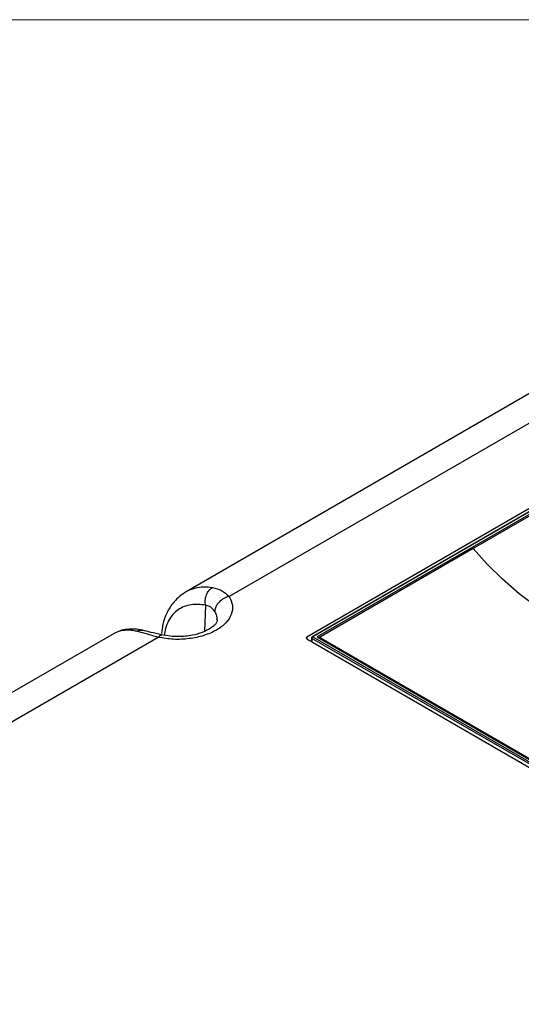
# Paper-space layout 'Sheet1' of a CAD drawing. Header units: millimetres. Extents: x -1 to 420, y -14 to 297.
# Tile 87 of 110: x 293 to 316, y 223 to 269. Entities that reach past the tile are written whole.
import ezdxf

# ---------------------------------------------------------------- set-up
doc = ezdxf.new("R2010")
doc.units = ezdxf.units.MM

psp = doc.layouts.new('Sheet1')

# ---------------------------------------------------------------- linework, layer by layer
at = {"color": 7, "linetype": 'Continuous', "lineweight": 18}
psp.add_line((405.152, 268.637), (-0.848, 268.637), dxfattribs=at)
at = {"color": 7, "linetype": 'Continuous', "lineweight": 25}
for p, q in [((325.854, 256.943), (300.601, 242.365)), ((327.885, 256.763), (302.57, 242.149)), ((331.995, 255.207), (306.143, 240.283)), ((332.016, 255.086), (306.393, 240.295)), ((332.046, 255.083), (306.423, 240.292)), ((332.046, 254.967), (306.624, 240.292)), ((331.963, 254.845), (313.791, 244.354)), ((313.791, 244.354), (306.797, 240.317)), ((297.287, 240.452), (272.034, 225.874)), ((299.318, 240.272), (274.003, 225.658)), ((306.143, 240.201), (318.277, 233.196)), ((306.364, 240.246), (306.353, 240.08)), ((318.285, 233.348), (306.381, 240.22)), ((306.423, 240.292), (318.328, 233.42)), ((306.624, 240.292), (318.328, 233.536)), ((306.773, 240.295), (306.696, 240.25)), ((306.768, 240.276), (306.768, 240.211)), ((306.768, 240.211), (306.768, 240.209)), ((306.797, 240.236), (318.252, 233.623))]:
    psp.add_line(p, q, dxfattribs=at)
at = {"color": 8, "linetype": 'Continuous', "lineweight": 25}
for p, q in [((301.492, 241.746), (301.439, 240.545)), ((306.143, 240.283), (306.141, 240.203)), ((306.381, 240.22), (306.372, 240.069)), ((306.797, 240.236), (306.797, 240.192))]:
    psp.add_line(p, q, dxfattribs=at)
at = {"color": 7, "linetype": 'Continuous', "lineweight": 25, "flags": 128}
psp.add_lwpolyline([(325.387, 237.66), (324.149, 238.028), (322.948, 238.435), (321.789, 238.882), (320.676, 239.365), (319.611, 239.883), (318.599, 240.436), (317.642, 241.02), (316.744, 241.635), (315.907, 242.277), (315.134, 242.946), (314.428, 243.639), (313.791, 244.354)], dxfattribs=at)
at = {"color": 7, "linetype": 'Continuous', "lineweight": 25}
for centre, radius, start, end in [((306.423, 240.243), 0.06, 119.9973, 176.5389), ((306.473, 240.214), 0.0927, 122.6959, 176.149), ((306.813, 240.276), 0.0437, 110.7867, 249.2148)]:
    psp.add_arc(centre, radius, start, end, dxfattribs=at)
at = {"color": 8, "linetype": 'Continuous', "lineweight": 25}
for centre, start, end in [((306.393, 240.247), 181.303, 245.7705), ((306.406, 240.268), 53.8117, 114.8811)]:
    psp.add_arc(centre, 0.0297, start, end, dxfattribs=at)
at = {"color": 7, "linetype": 'Continuous', "lineweight": 25}
psp.add_ellipse((306.214, 240.242), major_axis=(0.1, 0), ratio=0.577112, start_param=2.356347, end_param=3.926839, dxfattribs=at)
for points, knots in [([(291.391, 209.449), (291.899, 209.516), (293.274, 209.698), (295.476, 210.097), (297.966, 210.671), (300.38, 211.352), (302.706, 212.126), (304.923, 212.98), (307.032, 213.906), (309.04, 214.891), (311.225, 216.076), (313.548, 217.479), (315.979, 219.107), (318.409, 220.878), (320.845, 222.781), (323.77, 225.183), (327.082, 227.989), (330.258, 230.623), (332.895, 232.682), (334.934, 234.189), (337.062, 235.655), (339.294, 237.072), (341.659, 238.424), (344.162, 239.699), (346.798, 240.882), (349.55, 241.971), (351.486, 242.599), (352.453, 242.912)], [0, 0, 0, 0, 0.0181844, 0.0492811, 0.0804962, 0.1117804, 0.1430495, 0.1741918, 0.2048489, 0.2355321, 0.2661989, 0.3095315, 0.352901, 0.3962582, 0.4461801, 0.4961067, 0.573894, 0.651674, 0.6902418, 0.7288301, 0.7674001, 0.8059431, 0.8446974, 0.883574, 0.9224649, 0.9612895, 1, 1, 1, 1]), ([(293.485, 208.442), (294.292, 208.572), (295.908, 208.832), (298.271, 209.327), (300.753, 209.94), (303.321, 210.707), (305.945, 211.644), (308.458, 212.688), (310.855, 213.824), (313.131, 215.038), (315.367, 216.371), (317.562, 217.819), (319.728, 219.372), (322.23, 221.29), (325.036, 223.586), (328.165, 226.246), (331.045, 228.683), (333.738, 230.873), (336.26, 232.808), (338.911, 234.683), (341.413, 236.279), (343.733, 237.605), (345.822, 238.687), (348.006, 239.705), (350.286, 240.647), (352.522, 241.455), (354.698, 242.136), (356.785, 242.712), (358.219, 243.038), (358.935, 243.201)], [0, 0, 0, 0, 0.027717, 0.05546, 0.083177, 0.117121, 0.151185, 0.185354, 0.219572, 0.253751, 0.287773, 0.32568, 0.363607, 0.401527, 0.462639, 0.523763, 0.584887, 0.631004, 0.677154, 0.723264, 0.769326, 0.800145, 0.831038, 0.861937, 0.892791, 0.923577, 0.949045, 0.974532, 1, 1, 1, 1]), ([(358.96, 243.138), (358.243, 242.979), (356.81, 242.66), (354.723, 242.092), (352.547, 241.418), (350.311, 240.615), (348.031, 239.677), (345.847, 238.663), (343.759, 237.583), (341.439, 236.259), (338.936, 234.665), (336.286, 232.792), (333.764, 230.857), (331.071, 228.668), (328.191, 226.231), (325.062, 223.57), (322.257, 221.274), (319.755, 219.354), (317.588, 217.8), (315.394, 216.35), (313.156, 215.015), (310.88, 213.799), (308.482, 212.66), (305.969, 211.614), (303.344, 210.673), (300.775, 209.901), (298.292, 209.282), (295.927, 208.78), (294.311, 208.513), (293.503, 208.38)], [0, 0, 0, 0, 0.0254296, 0.0508787, 0.0763087, 0.1070663, 0.1378927, 0.1687637, 0.19963, 0.2304211, 0.2764661, 0.3225589, 0.3686921, 0.4147922, 0.4759156, 0.5370396, 0.5981514, 0.6360842, 0.6740234, 0.7119423, 0.7459924, 0.7801988, 0.8144449, 0.8486418, 0.8827347, 0.9167087, 0.9444636, 0.9722443, 1, 1, 1, 1]), ([(300.602, 242.365), (300.496, 242.297), (300.294, 242.166), (299.978, 241.847), (299.707, 241.425), (299.526, 240.92), (299.482, 240.589), (299.462, 240.444)], [0, 0, 0, 0, 0.170438, 0.327749, 0.602545, 0.826101, 1, 1, 1, 1]), ([(301.492, 241.746), (301.483, 241.821), (301.465, 241.979), (301.525, 242.226), (301.642, 242.441), (301.752, 242.524), (301.805, 242.564)], [0, 0, 0, 0, 0.240741, 0.499999, 0.75926, 1, 1, 1, 1]), ([(301.805, 242.564), (301.952, 242.528), (302.249, 242.457), (302.462, 242.253), (302.57, 242.149)], [0, 0, 0, 0, 0.493702, 1, 1, 1, 1]), ([(352.963, 242.099), (352.365, 241.941), (351.17, 241.625), (349.119, 240.975), (346.837, 240.135), (344.375, 239.069), (342.035, 237.908), (339.771, 236.644), (337.581, 235.285), (335.455, 233.841), (333.421, 232.352), (330.787, 230.307), (327.619, 227.679), (324.318, 224.863), (321.404, 222.445), (318.972, 220.517), (316.543, 218.716), (314.11, 217.052), (311.782, 215.61), (309.589, 214.383), (307.57, 213.353), (305.453, 212.375), (303.231, 211.463), (300.909, 210.617), (298.504, 209.834), (296.033, 209.106), (294.334, 208.663), (293.485, 208.442)], [0, 0, 0, 0, 0.0237284, 0.0474568, 0.0840997, 0.1208221, 0.1575719, 0.1942522, 0.2331839, 0.2721463, 0.3111292, 0.3500889, 0.4291391, 0.5081986, 0.5591873, 0.6101713, 0.6547022, 0.6992452, 0.7437526, 0.7754838, 0.8072309, 0.8389543, 0.8711102, 0.9033622, 0.9356349, 0.9678637, 1, 1, 1, 1]), ([(302.57, 242.149), (302.636, 242.015), (302.767, 241.747), (302.704, 241.324), (302.453, 240.93), (302.015, 240.592), (301.43, 240.34), (300.747, 240.194), (300.015, 240.158), (299.55, 240.234), (299.318, 240.272)], [0, 0, 0, 0, 0.125, 0.25, 0.375, 0.5, 0.625, 0.75, 0.875, 1, 1, 1, 1]), ([(302.57, 242.149), (302.49, 242.125), (302.324, 242.073), (302.108, 241.902), (301.954, 241.688), (301.928, 241.538), (301.915, 241.466)], [0, 0, 0, 0, 0.240773, 0.5, 0.759229, 1, 1, 1, 1]), ([(301.915, 241.466), (301.861, 241.538), (301.753, 241.683), (301.579, 241.725), (301.492, 241.746)], [0, 0, 0, 0, 0.500677, 1, 1, 1, 1]), ([(302.031, 241.073), (302.024, 241.035), (302.013, 240.966), (301.925, 240.854), (301.801, 240.743), (301.606, 240.614), (301.312, 240.477), (300.946, 240.374), (300.569, 240.319), (300.227, 240.301), (299.849, 240.315), (299.596, 240.361), (299.465, 240.385)], [0, 0, 0, 0, 0.140265, 0.249608, 0.325481, 0.396243, 0.49823, 0.632266, 0.71172, 0.799456, 0.895531, 1, 1, 1, 1]), ([(298.592, 240.599), (298.468, 240.62), (298.221, 240.661), (297.873, 240.648), (297.554, 240.584), (297.375, 240.496), (297.286, 240.452)], [0, 0, 0, 0, 0.248862, 0.499179, 0.749809, 1, 1, 1, 1]), ([(299.465, 240.385), (299.301, 240.425), (298.973, 240.505), (298.719, 240.568), (298.592, 240.599)], [0, 0, 0, 0, 0.499912, 1, 1, 1, 1]), ([(299.318, 240.272), (299.127, 240.327), (298.752, 240.438), (298.461, 240.513), (298.317, 240.55)], [0, 0, 0, 0, 0.506085, 1, 1, 1, 1])]:
    psp.add_open_spline(points, degree=3, knots=knots, dxfattribs=at)
at = {"color": 8, "linetype": 'Continuous', "lineweight": 25}
for points, knots in [([(300.604, 242.362), (300.615, 242.37), (300.735, 242.456), (301.008, 242.544), (301.399, 242.615), (301.674, 242.58), (301.805, 242.564)], [0, 0, 0, 0, 0.034787, 0.355702, 0.692457, 1, 1, 1, 1]), ([(301.492, 241.746), (301.375, 241.762), (301.145, 241.795), (300.816, 241.774), (300.508, 241.695), (300.227, 241.547), (299.983, 241.33), (299.786, 241.041), (299.65, 240.718), (299.613, 240.471), (299.597, 240.364)], [0, 0, 0, 0, 0.127095, 0.250679, 0.37976, 0.506181, 0.63625, 0.767574, 0.899907, 1, 1, 1, 1]), ([(302.014, 241.074), (302.02, 241.107), (302.045, 241.24), (301.971, 241.369), (301.915, 241.466)], [0, 0, 0, 0, 0.248037, 1, 1, 1, 1]), ([(298.317, 240.55), (298.235, 240.565), (298.066, 240.596), (297.826, 240.603), (297.604, 240.576), (297.423, 240.525), (297.328, 240.471), (297.289, 240.448)], [0, 0, 0, 0, 0.201773, 0.416493, 0.64426, 0.853062, 1, 1, 1, 1]), ([(298.317, 240.55), (298.376, 240.578), (298.469, 240.622), (298.557, 240.596), (298.59, 240.587)], [0, 0, 0, 0, 0.6363788, 1, 1, 1, 1]), ([(299.318, 240.272), (299.348, 240.313), (299.402, 240.386), (299.445, 240.377), (299.464, 240.374)], [0, 0, 0, 0, 0.561769, 1, 1, 1, 1])]:
    psp.add_open_spline(points, degree=3, knots=knots, dxfattribs=at)

doc.saveas('drawing.dxf')
